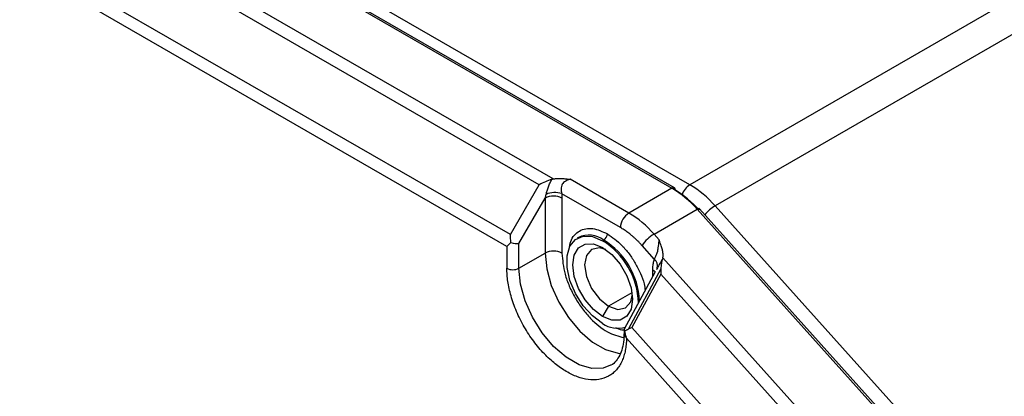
# Model space of a CAD drawing. Header units: millimetres. Extents: x 0 to 864, y 0 to 559.
# Tile 21 of 25: x 682 to 740, y 444 to 466. Entities that reach past the tile are written whole.
import ezdxf

# ---------------------------------------------------------------- set-up
doc = ezdxf.new("R2010")
doc.units = ezdxf.units.MM

msp = doc.modelspace()

# ---------------------------------------------------------------- linework, layer by layer
for p, q in [((721.253, 456.501), (662.499, 490.419)), ((661.792, 490.011), (720.193, 456.297)), ((720.343, 456.312), (661.942, 490.026)), ((713.183, 456.845), (668.687, 482.531)), ((712.355, 456.506), (668.515, 481.814)), ((710.648, 453.549), (666.808, 478.858)), ((710.441, 452.852), (666.6, 478.161)), ((752.79, 474.707), (721.253, 456.501)), ((754.285, 473.462), (722.748, 455.256)), ((710.648, 453.549), (712.355, 456.506)), ((717.647, 454.827), (714.175, 456.832)), ((720.193, 456.297), (717.647, 454.827)), ((711.148, 453.021), (712.704, 455.716)), ((712.704, 455.716), (712.704, 452.455)), ((717.152, 453.97), (713.68, 455.974)), ((713.694, 455.716), (713.694, 452.455)), ((722.748, 455.256), (735.481, 441.049)), ((719.141, 453.582), (721.687, 455.052)), ((721.687, 455.052), (734.216, 441.072)), ((734.35, 441.102), (721.821, 455.082)), ((719.452, 453.236), (719.141, 453.582)), ((710.441, 452.852), (710.441, 451.557)), ((711.148, 451.557), (711.148, 453.021)), ((714.669, 453.38), (714.598, 453.339)), ((716.098, 453.19), (716.169, 453.231)), ((719.166, 452.086), (718.437, 452.899)), ((711.148, 451.557), (712.704, 452.455)), ((731.185, 439.323), (719.659, 452.184)), ((719.209, 451.345), (717.373, 447.946)), ((719.544, 451.521), (717.624, 447.967)), ((719.532, 451.215), (717.825, 448.054)), ((719.068, 451.084), (719.068, 451.462)), ((730.598, 438.868), (719.532, 451.215)), ((717.836, 450.111), (716.452, 449.312)), ((716.452, 449.312), (716.098, 448.699)), ((717.366, 447.918), (717.366, 447.679)), ((717.366, 447.679), (717.366, 447.686)), ((727.184, 437.612), (717.825, 448.054)), ((726.765, 437.091), (717.512, 447.416))]:
    msp.add_line(p, q)
at = {"flags": 128}
for points in [[(721.821, 455.082), (721.811, 455.088), (721.79, 455.091), (721.761, 455.086), (721.727, 455.072), (721.687, 455.052)], [(716.098, 448.291), (715.5, 448.735), (714.951, 449.342), (714.495, 450.062), (714.168, 450.837), (713.998, 451.604), (713.998, 452.302), (714.168, 452.872), (714.495, 453.27), (714.951, 453.464), (715.5, 453.436), (716.098, 453.19)], [(716.098, 448.699), (715.552, 449.115), (715.059, 449.689), (714.668, 450.367), (714.417, 451.081), (714.33, 451.761), (714.417, 452.342), (714.668, 452.766), (715.059, 452.992), (715.552, 452.998), (716.098, 452.782)], [(712.704, 452.455), (712.796, 451.523), (713.068, 450.537), (713.504, 449.557), (714.078, 448.638), (714.757, 447.834), (715.502, 447.192), (716.269, 446.749), (717.014, 446.531), (717.158, 446.516)], [(716.285, 452.663), (715.91, 452.766), (715.452, 452.677), (715.145, 452.324), (715.037, 451.761), (715.145, 451.074), (715.452, 450.367), (715.91, 449.749), (716.452, 449.312)], [(716.098, 452.782), (716.644, 452.367), (717.137, 451.792), (717.528, 451.115), (717.779, 450.401), (717.866, 449.72), (717.779, 449.139), (717.528, 448.715), (717.137, 448.489), (716.644, 448.484), (716.098, 448.699)], [(716.564, 445.814), (716.138, 445.653), (715.459, 445.633), (714.714, 445.851), (713.947, 446.294), (713.202, 446.936), (712.523, 447.74), (711.948, 448.659), (711.513, 449.639), (711.241, 450.624), (711.148, 451.557)], [(719.068, 451.462), (719.155, 451.401), (719.209, 451.345)], [(716.452, 449.312), (716.993, 449.124), (717.452, 449.213), (717.758, 449.566), (717.856, 449.941)]]:
    msp.add_lwpolyline(points, dxfattribs=at)
for centre, radius, start, end in [((720.281, 456.174), 0.151, 65.69288, 125.61758), ((716.999, 450.945), 6.233, 41.21955, 59.17207), ((720.258, 456.19), 0.148, 353.70115, 54.98667), ((721.838, 455.589), 1.083, 122.6972, 163.6312), ((718.059, 451.149), 6.233, 41.21955, 59.17207), ((713.199, 454.76), 1.076, 62.60967, 117.39033), ((713.272, 454.811), 1.233, 70.67563, 114.47303), ((723.895, 453.343), 2.23, 120.95453, 141.79199), ((718.227, 453.921), 1.076, 122.60548, 177.39452), ((714.453, 449.475), 6.233, 41.21955, 59.17207), ((715.293, 452.034), 1.483, 53.8034, 114.88614), ((715.92, 453.62), 0.461, 302.60548, 357.39452), ((720.175, 451.812), 2.05, 120.28567, 147.96719), ((713.7, 449.357), 4.522, 1.97769, 57.9775), ((713.753, 449.383), 4.543, 3.25517, 57.8764), ((713.199, 451.5), 1.076, 62.60967, 117.39033), ((718.825, 451.692), 0.521, 346.84586, 49.183), ((710.795, 452.24), 0.769, 242.60967, 297.39033), ((716.997, 449.558), 1.553, 234.63038, 286.53269), ((717.601, 447.697), 0.236, 184.36715, 241.30353)]:
    msp.add_arc(centre, radius, start, end)
for centre, major_axis, ratio, start_param, end_param in [((710.795, 453.225), (0.498, -0.133), 0.317765, 4.570981, 5.582727), ((717.866, 447.806), (0.498, -0.126), 0.335675, 3.056936, 3.603472)]:
    msp.add_ellipse(centre, major_axis=major_axis, ratio=ratio, start_param=start_param, end_param=end_param)
for points, knots in [([(713.101, 456.825), (712.973, 456.784), (712.842, 456.737), (712.589, 456.63), (712.468, 456.571), (712.355, 456.506)], [0, 0, 0, 0, 0.5, 0.5, 1, 1, 1, 1]), ([(712.761, 455.933), (712.77, 455.969), (712.787, 456.041), (712.819, 456.152), (712.856, 456.269), (712.911, 456.423), (712.988, 456.611), (713.063, 456.753), (713.101, 456.825)], [0, 0, 0, 0, 0.116872, 0.238934, 0.366566, 0.500101, 0.749429, 1, 1, 1, 1]), ([(713.183, 456.845), (713.213, 456.849), (713.272, 456.859), (713.36, 456.868), (713.445, 456.873), (713.526, 456.875), (713.604, 456.874), (713.696, 456.871), (713.804, 456.865), (713.927, 456.853), (714.03, 456.844), (714.112, 456.836), (714.154, 456.833), (714.175, 456.832)], [0, 0, 0, 0, 0.093602, 0.182855, 0.267903, 0.349034, 0.426644, 0.501181, 0.624281, 0.750252, 0.875032, 0.937005, 1, 1, 1, 1]), ([(714.175, 456.832), (714.156, 456.825), (714.114, 456.811), (714.027, 456.777), (713.915, 456.724), (713.797, 456.641), (713.709, 456.532), (713.658, 456.399), (713.645, 456.279), (713.649, 456.18), (713.657, 456.109), (713.668, 456.04), (713.676, 455.996), (713.68, 455.974)], [0, 0, 0, 0, 0.056936, 0.125069, 0.250045, 0.382395, 0.499254, 0.612482, 0.749242, 0.811656, 0.874448, 0.93721, 1, 1, 1, 1]), ([(713.68, 455.974), (713.684, 455.931), (713.692, 455.842), (713.693, 455.758), (713.694, 455.716)], [0, 0, 0, 0, 0.498965, 1, 1, 1, 1]), ([(718.437, 452.899), (718.397, 452.943), (718.316, 453.032), (718.192, 453.159), (718.067, 453.28), (717.94, 453.397), (717.782, 453.532), (717.593, 453.681), (717.373, 453.837), (717.226, 453.925), (717.152, 453.97)], [0, 0, 0, 0, 0.100151, 0.200039, 0.299855, 0.39979, 0.500034, 0.666773, 0.833132, 1, 1, 1, 1]), ([(714.126, 452.679), (714.145, 452.844), (714.184, 453.181), (714.42, 453.525), (714.718, 453.783), (715.091, 453.916), (715.634, 453.938), (716.087, 453.732), (716.381, 453.599)], [0, 0, 0, 0, 0.141334, 0.288359, 0.435502, 0.582527, 0.72967, 1, 1, 1, 1]), ([(716.381, 453.599), (716.674, 453.393), (717.127, 453.076), (717.671, 452.426), (718.043, 451.864), (718.34, 451.262), (718.561, 450.701), (718.597, 450.372), (718.611, 450.239)], [0, 0, 0, 0, 0.281792, 0.435051, 0.588432, 0.741691, 0.895072, 1, 1, 1, 1]), ([(719.166, 452.086), (719.17, 452.099), (719.181, 452.137), (719.215, 452.216), (719.275, 452.33), (719.335, 452.482), (719.374, 452.633), (719.396, 452.794), (719.411, 452.929), (719.421, 453.036), (719.429, 453.109), (719.438, 453.173), (719.447, 453.216), (719.452, 453.236)], [0, 0, 0, 0, 0.042391, 0.125669, 0.250098, 0.371218, 0.499826, 0.602535, 0.749553, 0.826003, 0.87462, 0.941188, 1, 1, 1, 1]), ([(719.659, 452.184), (719.663, 452.209), (719.672, 452.259), (719.676, 452.339), (719.673, 452.423), (719.663, 452.513), (719.645, 452.609), (719.62, 452.711), (719.583, 452.833), (719.537, 452.973), (719.489, 453.112), (719.462, 453.2), (719.452, 453.236)], [0, 0, 0, 0, 0.074163, 0.15153, 0.232565, 0.317671, 0.407196, 0.501438, 0.606775, 0.750701, 0.898231, 1, 1, 1, 1]), ([(713.694, 452.455), (713.73, 452.044), (713.785, 451.412), (714.12, 450.496), (714.467, 449.799), (714.897, 449.147), (715.522, 448.415), (716.382, 447.708), (717.031, 447.538), (717.352, 447.454)], [0, 0, 0, 0, 0.193853, 0.298208, 0.404777, 0.511347, 0.615701, 0.809555, 1, 1, 1, 1]), ([(719.068, 451.462), (719.069, 451.509), (719.07, 451.603), (719.082, 451.735), (719.102, 451.861), (719.129, 451.978), (719.154, 452.05), (719.166, 452.086)], [0, 0, 0, 0, 0.206102, 0.408237, 0.607301, 0.804233, 1, 1, 1, 1]), ([(719.641, 452.12), (719.614, 452.072), (719.561, 451.979), (719.482, 451.843), (719.408, 451.713), (719.339, 451.588), (719.299, 451.507), (719.28, 451.467)], [0, 0, 0, 0, 0.213547, 0.419515, 0.618669, 0.811856, 1, 1, 1, 1]), ([(719.641, 452.12), (719.612, 452.034), (719.592, 451.938), (719.562, 451.736), (719.551, 451.63), (719.544, 451.521)], [0, 0, 0, 0, 0.5, 0.5, 1, 1, 1, 1]), ([(717.512, 447.416), (717.51, 447.352), (717.507, 447.226), (717.493, 447.043), (717.471, 446.866), (717.442, 446.695), (717.405, 446.531), (717.36, 446.373), (717.308, 446.221), (717.226, 446.021), (717.101, 445.786), (716.916, 445.538), (716.7, 445.329), (716.372, 445.108), (715.899, 444.946), (715.271, 444.942), (714.615, 445.106), (713.951, 445.425), (713.288, 445.884), (712.634, 446.487), (712.01, 447.224), (711.45, 448.078), (711.069, 448.842), (710.829, 449.46), (710.684, 449.913), (710.572, 450.356), (710.496, 450.777), (710.45, 451.18), (710.444, 451.432), (710.441, 451.557)], [0, 0, 0, 0, 0.015133, 0.030167, 0.045136, 0.060071, 0.075008, 0.08998, 0.105019, 0.120159, 0.152314, 0.184502, 0.217333, 0.250199, 0.31581, 0.380071, 0.440051, 0.500065, 0.560045, 0.620059, 0.684319, 0.74993, 0.81554, 0.847695, 0.879883, 0.910762, 0.941675, 0.970829, 1, 1, 1, 1]), ([(717.357, 447.685), (717.358, 447.562), (717.358, 447.249), (717.273, 446.817), (717.12, 446.391), (716.885, 446.061), (716.708, 445.866), (716.572, 445.822), (716.564, 445.82)], [0, 0, 0, 0, 0.129331, 0.328107, 0.531149, 0.744663, 0.985049, 1, 1, 1, 1]), ([(717.383, 447.906), (717.336, 447.902), (717.181, 447.889), (717.001, 447.973), (716.876, 448.033)], [0, 0, 0, 0, 0.3037459, 1, 1, 1, 1])]:
    msp.add_open_spline(points, degree=3, knots=knots)
for points in [[(713.101, 456.825), (713.127, 456.833), (713.155, 456.84), (713.183, 456.845)], [(712.704, 455.716), (712.725, 455.787), (712.744, 455.86), (712.761, 455.933)], [(721.809, 455.004), (721.37, 455.495), (720.89, 455.894), (720.405, 456.174)], [(710.682, 453.087), (710.66, 453.245), (710.648, 453.401), (710.648, 453.549)], [(710.682, 453.087), (710.587, 452.997), (710.505, 452.92), (710.441, 452.852)], [(719.659, 452.184), (719.654, 452.163), (719.648, 452.141), (719.641, 452.12)], [(719.544, 451.521), (719.537, 451.421), (719.534, 451.318), (719.532, 451.215)], [(717.401, 447.844), (717.466, 447.888), (717.541, 447.928), (717.624, 447.967)], [(717.401, 447.844), (717.422, 447.723), (717.452, 447.606), (717.488, 447.49)], [(717.624, 447.967), (717.688, 447.997), (717.755, 448.026), (717.825, 448.054)], [(717.512, 447.416), (717.504, 447.441), (717.495, 447.465), (717.488, 447.49)]]:
    msp.add_open_spline(points, degree=3)

doc.saveas('drawing.dxf')
